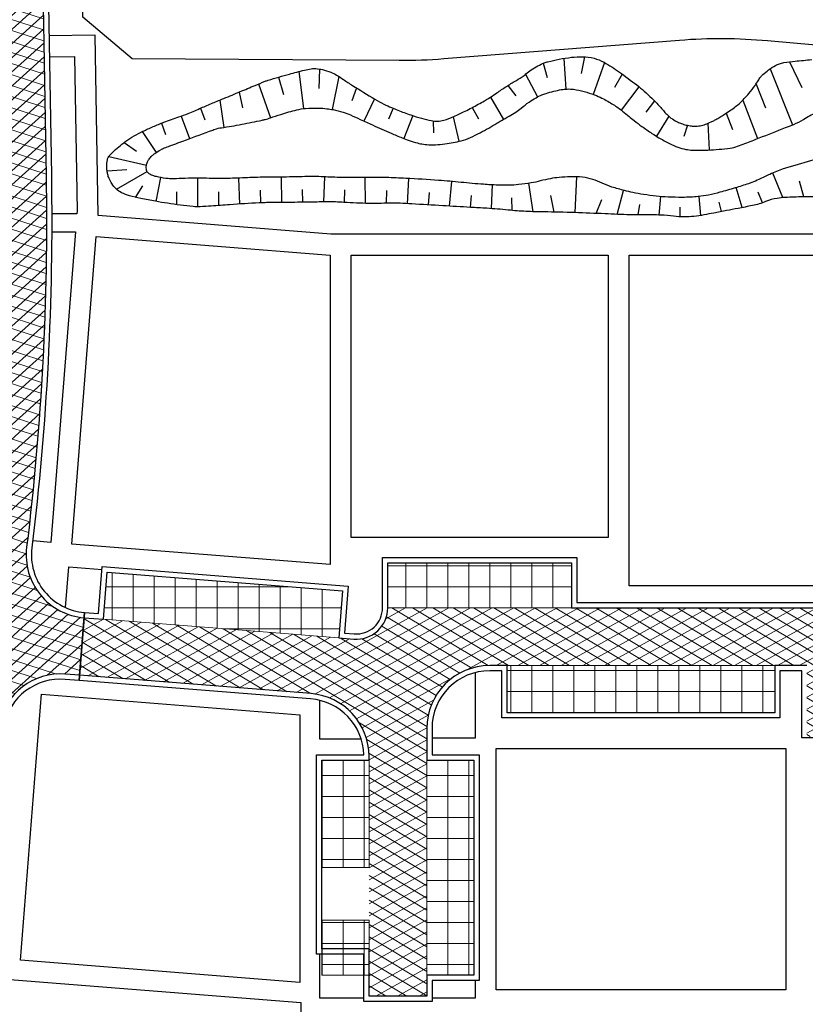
# Model space of a CAD drawing. Header units: metres. Extents: x 174423 to 175128, y 462196 to 462742.
# Tile 5 of 137: x 174603 to 174678, y 462402 to 462496. Entities that reach past the tile are written whole.
import ezdxf

# ---------------------------------------------------------------- set-up
doc = ezdxf.new("R2010")
doc.units = ezdxf.units.M
doc.layers.add('-DR-alg-projectgrens 1-500', color=80, linetype='PROJECTGRENS_1-500')
doc.layers.add('-DR-bs-aangebracht in BRM', color=252, linetype='Continuous', transparency=0.45)
doc.layers.add('-DR-v-vh-arc-asfalt', color=252, linetype='Continuous', lineweight=9)
doc.layers.add('-DR-v-vh-arc-stelconplaten', color=252, linetype='Continuous', lineweight=9)
doc.linetypes.add('PROJECTGRENS_1-500', pattern='A,0.8,-0.32,[133,ltypeshp.shx,S=0.32,R=0,X=-0.32,Y=0],-0.32,3.18', length=4.62)
pattern_1 = [(0, (0, 0), (0, 2), []), (90, (0, 0), (-2, 1.224646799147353e-16), [])]

msp = doc.modelspace()

# ---------------------------------------------------------------- hatches: boundary and pattern name
at = {"layer": '-DR-v-vh-arc-asfalt'}
h = msp.add_hatch(dxfattribs=at)
h.set_pattern_fill('AVH-ASFALT', color=256, scale=0.9999999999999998, angle=102, pattern_type=2)
h.set_pattern_definition([(162, (0, 0), (-0.3090169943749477, -0.9510565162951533), []), (222, (0, 0), (0.6691306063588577, -0.7431448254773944), [])])
edge = h.paths.add_edge_path()
edge.add_line((174612.9946903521, 462649.1067622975), (174605.4314107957, 462647.8769138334))
edge.add_arc((174595.830997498, 462645.0783312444), 9.99999999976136, -7.599027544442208, 16.25174534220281, ccw=False)
edge.add_line((174605.7431753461, 462643.7559355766), (174605.8196191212, 462643.7278439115))
edge.add_line((174605.8196191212, 462643.7278439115), (174605.6802546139, 462643.3485525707))
edge.add_arc((174595.8309974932, 462645.0783312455), 10.00000000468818, 340.11446397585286, 350.0389960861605, ccw=False)
edge.add_line((174605.2347377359, 462641.6769095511), (174603.5719740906, 462637.0799501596))
edge.add_arc((174655.7627324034, 462618.202059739), 55.49999999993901, 160.1144639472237, 168.8422133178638)
edge.add_arc((174657.2612416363, 462617.9715943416), 57.01481789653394, 168.906397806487, 177.9948103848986)
edge.add_line((174600.2813360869, 462619.9665438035), (174599.9699591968, 462596.6235205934))
edge.add_arc((174593.9704929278, 462596.7035486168), 5.999999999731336, 269.2357663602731, 359.23576600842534, ccw=False)
edge.add_line((174593.8904649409, 462590.7040823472), (174593.270382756, 462590.7123537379))
edge.add_line((174593.270382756, 462590.7123537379), (174593.1969978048, 462585.212843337))
edge.add_line((174593.1969978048, 462585.212843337), (174593.8169145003, 462585.2045741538))
edge.add_arc((174593.736886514, 462579.2051078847), 5.999999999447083, -0.7642336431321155, 89.23576636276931, ccw=False)
edge.add_line((174599.7363527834, 462579.1250798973), (174599.7230144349, 462578.1251425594))
edge.add_line((174599.7230144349, 462578.1251425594), (174599.2105305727, 462539.7191079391))
edge.add_line((174599.2105305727, 462539.7191079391), (174599.3054370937, 462534.1730054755))
edge.add_arc((174593.3063153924, 462534.0703467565), 5.999999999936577, -90.76357919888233, 0.9803663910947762, ccw=False)
edge.add_line((174593.226355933, 462528.0708795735), (174592.6197166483, 462528.0789533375))
edge.add_line((174592.6197166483, 462528.0789533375), (174592.5529964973, 462523.0794181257))
edge.add_line((174592.5529964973, 462523.0794181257), (174593.6773812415, 462523.064412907))
edge.add_arc((174593.5973167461, 462517.0649471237), 6.00000000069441, 0.9803663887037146, 89.23541769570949, ccw=False)
edge.add_line((174599.5964384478, 462517.167605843), (174600.2140744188, 462481.0744867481))
edge.add_arc((174350.2506701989, 462476.797040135), 249.9999999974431, -12.042257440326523, 0.980366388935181, ccw=False)
edge.add_line((174594.7491685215, 462424.6387779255), (174591.5478680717, 462409.632274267))
edge.add_arc((174585.6799041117, 462410.8840725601), 6.00000000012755, 264.29536565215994, 347.9577425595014, ccw=False)
edge.add_line((174585.083502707, 462404.9137873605), (174580.7325058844, 462405.3484300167))
edge.add_line((174580.7325058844, 462405.3484300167), (174580.1877203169, 462399.8948459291))
edge.add_line((174580.1877203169, 462399.8948459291), (174582.9773367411, 462399.5948748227))
edge.add_arc((174582.3358469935, 462393.6292658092), 5.99999999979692, -8.923938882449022, 83.86249327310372, ccw=False)
edge.add_line((174588.2632178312, 462392.6985268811), (174588.1024126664, 462391.6875016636))
edge.add_line((174588.1024126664, 462391.6875016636), (174587.9492428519, 462390.6992940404))
edge.add_arc((174837.7932703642, 462352.4800463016), 252.7503689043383, 171.3027474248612, 174.2122891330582)
edge.add_line((174586.3313315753, 462377.9681282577), (174576.8507233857, 462284.4314235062))
edge.add_line((174576.8507233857, 462284.4314235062), (174582.3226877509, 462283.8768011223))
edge.add_line((174582.3226877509, 462283.8768011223), (174588.5628671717, 462345.4430855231))
edge.add_arc((174594.5322828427, 462344.8380429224), 6.000000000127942, 86.72589230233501, 174.212431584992, ccw=False)
edge.add_line((174594.8749600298, 462350.8282492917), (174595.641891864, 462350.7843760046))
edge.add_line((174595.641891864, 462350.7843760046), (174595.9560126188, 462356.2753985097))
edge.add_arc((174596.2986898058, 462362.2656048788), 5.99999999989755, 174.2124316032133, 266.7258923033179, ccw=False)
edge.add_line((174590.3292741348, 462362.8706474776), (174591.8032336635, 462377.4128914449))
edge.add_arc((174837.7918501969, 462352.480259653), 247.248934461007, 171.3128319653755, 174.212445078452, ccw=False)
edge.add_line((174593.3794201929, 462389.824598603), (174593.5304598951, 462390.813128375))
edge.add_arc((174840.7111983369, 462351.9020283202), 250.2246813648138, 167.9677181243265, 171.0539348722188, ccw=False)
edge.add_line((174595.9838774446, 462404.0645586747), (174596.9296921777, 462408.4841829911))
edge.add_line((174596.9296921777, 462408.4841829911), (174601.2052106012, 462428.8171625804))
edge.add_arc((174607.0984678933, 462427.690433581), 5.999999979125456, 85.45463086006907, 169.1762677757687, ccw=False)
edge.add_line((174607.5739587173, 462433.6715629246), (174608.902377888, 462433.5659555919))
edge.add_line((174608.902377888, 462433.5659555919), (174609.3384483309, 462439.0486413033))
edge.add_arc((174609.8139391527, 462445.0297706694), 6.000000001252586, 173.022419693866, 265.45463089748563, ccw=False)
edge.add_arc((174350.2506701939, 462476.7970401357), 255.5000000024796, 353.0224196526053, 360.9803663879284)
edge.add_line((174605.7132693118, 462481.1685905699), (174604.711158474, 462539.7294702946))
edge.add_line((174604.711158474, 462539.7294702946), (174605.7671832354, 462618.8691904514))
edge.add_arc((174655.7627324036, 462618.202059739), 50.00000000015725, 167.5844028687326, 179.2355018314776, ccw=False)
edge.add_line((174606.9320430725, 462628.952119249), (174611.0483230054, 462647.6497633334))
edge.add_line((174611.0483230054, 462647.6497633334), (174612.9946903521, 462649.1067622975))
h = msp.add_hatch(dxfattribs=at)
h.set_pattern_fill('AVH-ASFALT', color=256, scale=0.9999999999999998, angle=89, pattern_type=2)
h.set_pattern_definition([(149, (0, 0), (-0.5150380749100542, -0.8571673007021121), []), (209, (0, 0), (0.4848096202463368, -0.8746197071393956), [])])
edge = h.paths.add_edge_path()
edge.add_line((174678.1994015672, 462427.7109664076), (174678.1994015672, 462434.4908352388))
edge.add_line((174678.1994015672, 462434.4908352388), (174675.1294015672, 462434.4908352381))
edge.add_line((174675.1294015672, 462434.4908352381), (174649.6294015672, 462434.4908352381))
edge.add_line((174649.6294015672, 462434.4908352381), (174647.979401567, 462434.4908352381))
edge.add_arc((174647.9794015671, 462428.4908352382), 5.999999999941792, 90.00000000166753, 180.0000000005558)
edge.add_line((174641.9794015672, 462428.4908352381), (174641.9794015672, 462425.4816843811))
edge.add_line((174641.9794015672, 462425.4816843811), (174641.9794015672, 462404.9816843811))
edge.add_line((174641.9794015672, 462404.9816843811), (174641.9794015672, 462402.9816843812))
edge.add_line((174641.9794015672, 462402.9816843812), (174636.4794015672, 462402.9816843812))
edge.add_line((174636.4794015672, 462402.9816843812), (174636.4794015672, 462404.9816843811))
edge.add_line((174636.4794015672, 462404.9816843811), (174636.4794015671, 462412.7316843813))
edge.add_line((174636.4794015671, 462412.7316843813), (174636.4794015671, 462417.7316843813))
edge.add_line((174636.4794015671, 462417.7316843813), (174636.4794015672, 462425.4816843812))
edge.add_line((174636.4794015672, 462425.4816843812), (174636.4794015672, 462425.8316843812))
edge.add_arc((174630.4794015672, 462425.8316843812), 5.999999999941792, 359.9999999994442, 445.4546309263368)
edge.add_line((174630.9548923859, 462431.8128137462), (174608.902377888, 462433.565955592))
edge.add_line((174608.902377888, 462433.565955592), (174609.3384483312, 462439.0486413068))
edge.add_line((174609.3384483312, 462439.0486413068), (174611.1678128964, 462438.9032095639))
edge.add_line((174611.1678128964, 462438.9032095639), (174633.5970480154, 462437.1201189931))
edge.add_line((174633.5970480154, 462437.1201189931), (174635.0314558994, 462437.006085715))
edge.add_arc((174635.2692013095, 462439.9966503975), 3.000000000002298, 265.4546309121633, 359.8889385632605)
edge.add_line((174638.2691956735, 462439.9908352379), (174655.7692013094, 462439.9908352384))
edge.add_line((174655.7692013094, 462439.9908352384), (174683.9675709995, 462439.9908352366))
edge.add_arc((174683.9675710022, 462445.9908352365), 5.999999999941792, 269.9999999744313, 359.9999994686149)
edge.add_line((174689.9675710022, 462445.9908351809), (174689.967571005, 462446.2908351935))
edge.add_line((174689.967571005, 462446.2908351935), (174689.9675711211, 462458.7908351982))
edge.add_line((174689.9675711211, 462458.7908351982), (174689.9675711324, 462460.003898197))
edge.add_line((174689.9675711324, 462460.003898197), (174688.8052092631, 462466.2658396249))
edge.add_line((174688.8052092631, 462466.2658396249), (174694.2128356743, 462467.2696207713))
edge.add_line((174694.2128356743, 462467.2696207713), (174696.3457305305, 462455.7791692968))
edge.add_arc((174666.9675710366, 462450.3259000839), 29.88000000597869, -5.325147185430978e-07, 10.515741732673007, ccw=False)
edge.add_line((174696.8475710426, 462450.3258998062), (174696.8475708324, 462427.7109664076))
edge.add_line((174696.8475708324, 462427.7109664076), (174678.1994015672, 462427.7109664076))
at = {"layer": '-DR-v-vh-arc-stelconplaten'}
h = msp.add_hatch(dxfattribs=at)
h.set_pattern_fill('AVH-BETONPLAAT_BLOK', color=256, scale=0.9999999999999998, pattern_type=2)
h.set_pattern_definition(pattern_1)
h.paths.add_polyline_path([(174655.7692013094, 462439.9908352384), (174655.7692013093, 462444.2908352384), (174638.2692013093, 462444.2908352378), (174638.2692013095, 462439.9966503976)])
h = msp.add_hatch(dxfattribs=at)
h.set_pattern_fill('AVH-BETONPLAAT_BLOK', color=256, scale=0.9999999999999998, pattern_type=2)
h.set_pattern_definition(pattern_1)
h.paths.add_polyline_path([(174633.5970480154, 462437.1201189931), (174633.9536661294, 462441.6059660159), (174611.5244310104, 462443.3890565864), (174611.1678128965, 462438.9032095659)])
h = msp.add_hatch(dxfattribs=at)
h.set_pattern_fill('AVH-BETONPLAAT_BLOK', color=256, scale=0.9999999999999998, pattern_type=2)
h.set_pattern_definition(pattern_1)
h.paths.add_polyline_path([(174675.1294015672, 462434.4908352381), (174675.1294015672, 462429.9908352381), (174649.6294015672, 462429.9908352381), (174649.6294015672, 462434.4908352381)])
h = msp.add_hatch(dxfattribs=at)
h.set_pattern_fill('AVH-BETONPLAAT_BLOK', color=256, scale=0.9999999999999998, pattern_type=2)
h.set_pattern_definition(pattern_1)
h.paths.add_polyline_path([(174636.4794015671, 462415.2316843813), (174631.9794015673, 462415.2316843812), (174631.979401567, 462425.4816843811), (174636.4794015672, 462425.4816843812)])
h = msp.add_hatch(dxfattribs=at)
h.set_pattern_fill('AVH-BETONPLAAT_BLOK', color=256, scale=0.9999999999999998, pattern_type=2)
h.set_pattern_definition(pattern_1)
h.paths.add_polyline_path([(174641.9794015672, 462425.4816843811), (174641.9794015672, 462404.9816843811), (174646.4794015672, 462404.9816843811), (174646.4794015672, 462425.4816843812)])
h = msp.add_hatch(dxfattribs=at)
h.set_pattern_fill('AVH-BETONPLAAT_BLOK', color=256, scale=0.9999999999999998, pattern_type=2)
h.set_pattern_definition(pattern_1)
h.paths.add_polyline_path([(174636.4794015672, 462404.9816843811), (174631.9794015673, 462404.9816843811), (174631.9794015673, 462410.2316843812), (174636.4794015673, 462410.2316843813)])

# ---------------------------------------------------------------- linework, layer by layer
at = {"layer": '-DR-alg-projectgrens 1-500', "flags": 128}
msp.add_lwpolyline([(174681.5973007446, 462243.5125462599), (174681.058, 462261.019), (174682.966, 462284.801), (174683.583, 462297.765), (174686.249, 462320.652), (174688.507, 462336.11), (174690.024, 462341.923), (174715.341, 462404.33), (174717.601, 462411.68), (174737.648, 462460.859), (174741.719, 462470.505), (174748.8174954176, 462487.3586613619), (174674.4426188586, 462494.0136810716, 0.04199874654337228), (174666.0577772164, 462494.0580673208), (174643.5965542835, 462492.2877370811, -0.02119842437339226), (174639.3615599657, 462492.1340915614), (174613.9155730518, 462492.2899863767), (174609.2232672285, 462496.2598588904), (174608.9575721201, 462517.182709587), (174610.5956108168, 462533.7283149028), (174610.9540414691, 462546.9261407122), (174609.5377019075, 462546.9261407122), (174609.5576061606, 462563.2145506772), (174618.4041220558, 462564.58360208), (174617.8821627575, 462574.521242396), (174609.6591004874, 462573.6964514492), (174609.1962527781, 462609.6936768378), (174614.4864065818, 462610.5266680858), (174612.9706969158, 462619.9735749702), (174609.0880396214, 462619.5310938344), (174608.9272320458, 462630.6163253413), (174611.9378306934, 462638.3239748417), (174653.3349444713, 462646.1372608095), (174694.6818985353, 462654.970900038), (174753.65584954, 462669.6940842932), (174754.2374067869, 462666.5807575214), (174760.4149001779, 462667.3878026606), (174761.8521453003, 462678.247315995), (174772.3394313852, 462679.7783996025), (174801.2688373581, 462672.4202533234), (174803.3914212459, 462678.6153061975), (174801.3912631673, 462679.5941639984), (174797.2767374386, 462686.2291198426), (174795.7751198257, 462697.8273500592), (174787.848539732, 462696.8455267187), (174788.4591136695, 462691.5931226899), (174783.4545685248, 462686.9545733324), (174765.0261672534, 462688.3792341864), (174763.0242693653, 462691.2723908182), (174740.9829572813, 462686.155677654), (174741.9639806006, 462681.4808580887), (174695.5872891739, 462670.3409632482), (174674.2147626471, 462665.2945028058), (174611.4374820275, 462653.0732600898), (174598.8645312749, 462662.13523327), (174595.0223441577, 462656.9130516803), (174598.2662547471, 462653.8008350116), (174601.5634410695, 462645.0663725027), (174585.1842807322, 462641.5586732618), (174585.8464585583, 462637.5875608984), (174468.1056243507, 462610.7709373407), (174467.2560214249, 462614.5686403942), (174459.4445290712, 462613.0280098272), (174458.9501893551, 462618.3943176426), (174449.1204393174, 462618.0455648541), (174449.2902757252, 462624.9096309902), (174429.9505628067, 462629.3682605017), (174428.4125051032, 462620.5774745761), (174434.3719258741, 462618.9092756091), (174430.6410069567, 462597.2567441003), (174453.0229303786, 462592.7961489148), (174457.7870609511, 462586.5717323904), (174474.7794898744, 462527.6626612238), (174488.3963974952, 462479.3962233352), (174491.1789970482, 462461.4260860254), (174515.9643294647, 462468.2096916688), (174535.6773629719, 462396.0507231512), (174500.8343877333, 462386.5209101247), (174501.8615933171, 462382.6610135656), (174505.4836250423, 462383.6990470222), (174513.3867074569, 462351.3168631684), (174573.0903066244, 462348.6251340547), (174564.8637000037, 462275.1553162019), (174544.951, 462280.682), (174541.1711676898, 462282.4329223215), (174531.995, 462278.877), (174531.51, 462278.619), (174530.322, 462277.987), (174523.197, 462274.196), (174512.77, 462266.76), (174511.323, 462265.728), (174510.321, 462265.106), (174492.908, 462254.307), (174458.682, 462233.081), (174433.0178788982, 462217.3395679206), (174430.6775455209, 462218.3936992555), (174424.1837800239, 462214.1380009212), (174422.6535519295, 462205.2010971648), (174428.0210119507, 462195.9942083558), (174430.5816283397, 462197.2740921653), (174431.8292734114, 462199.5886350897), (174481.4636288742, 462229.3806376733), (174511.7460260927, 462247.9955950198), (174520.1082227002, 462251.9168407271), (174528.9933470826, 462255.0447097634), (174538.3891990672, 462257.2736030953), (174544.5280939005, 462258.2922262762), (174554.3216816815, 462259.2606468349), (174563.5931634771, 462259.1911823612), (174572.8653587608, 462258.1660508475), (174582.1605825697, 462256.1491685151), (174620.668, 462248.404), (174620.813, 462250.715), (174679.071, 462234.3), (174681.5973007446, 462243.5125462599)], format="xyb", dxfattribs=at)
at = {"layer": '-DR-bs-aangebracht in BRM'}
for p, q in [((174657.0171900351, 462492.492849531), (174656.7043581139, 462490.9087680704)), ((174653.0843765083, 462491.8788106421), (174653.4559575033, 462490.5154317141)), ((174655.0261069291, 462492.3449041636), (174655.2431122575, 462489.4182746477)), ((174658.9214497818, 462491.9473522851), (174657.8407880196, 462488.9180747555)), ((174676.5439536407, 462492.0173785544), (174677.7206970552, 462489.5589879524)), ((174627.8536678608, 462490.5574213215), (174628.3285351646, 462488.8915208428)), ((174629.7803806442, 462491.0935313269), (174630.2227573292, 462487.5595972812)), ((174631.7478336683, 462491.3304329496), (174631.6898910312, 462489.4711014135)), ((174633.6035716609, 462490.6257109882), (174632.9804763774, 462487.4745534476)), ((174651.3916973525, 462490.8271688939), (174652.5316047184, 462488.6674242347)), ((174660.5944805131, 462490.8535958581), (174659.8739824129, 462489.5781502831)), ((174674.6906291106, 462491.3554558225), (174676.8385010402, 462486.0171594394)), ((174625.9640567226, 462489.9097003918), (174627.0999883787, 462486.6867349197)), ((174635.2783283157, 462489.5329210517), (174634.826962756, 462488.3124687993)), ((174649.704769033, 462489.7549425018), (174650.4758457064, 462488.7904672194)), ((174662.1919886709, 462489.6505182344), (174660.4978896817, 462487.4246933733)), ((174673.3487164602, 462489.9026794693), (174674.2418134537, 462487.6237702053)), ((174624.1171828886, 462489.1422004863), (174624.4194322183, 462487.6398158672)), ((174648.0437671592, 462488.6413414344), (174649.2819062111, 462486.5287469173)), ((174622.2695875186, 462488.3764385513), (174622.6408767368, 462485.7708740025)), ((174636.9877304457, 462488.4947415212), (174635.9991404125, 462486.3661735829)), ((174646.3032307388, 462487.6571663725), (174646.9011192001, 462486.5756785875)), ((174663.6634033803, 462488.2973329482), (174662.8663478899, 462487.2302244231)), ((174672.0797189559, 462488.3595938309), (174673.5023820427, 462484.7068326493)), ((174618.5767769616, 462486.8405932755), (174619.3701231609, 462484.697400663)), ((174620.4269301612, 462487.5989780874), (174620.8344770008, 462486.4940261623)), ((174638.769864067, 462487.5911754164), (174638.3193060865, 462486.5612217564)), ((174640.644027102, 462486.8947412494), (174639.7806415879, 462484.7155611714)), ((174644.5084744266, 462486.7753353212), (174645.0462430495, 462484.4435620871)), ((174665.0287869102, 462486.8375927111), (174663.8605917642, 462484.9243190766)), ((174670.5109776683, 462487.1262481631), (174671.1005440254, 462485.5670923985)), ((174616.6945673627, 462486.1652186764), (174617.0964317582, 462485.0841771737)), ((174642.575736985, 462486.3866490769), (174642.6192787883, 462485.2455045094)), ((174666.8080435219, 462485.9711187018), (174666.4747416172, 462484.8897229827)), ((174668.7642799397, 462486.1594648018), (174668.8938848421, 462483.6166397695)), ((174614.8620785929, 462485.3650827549), (174616.1931648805, 462483.3750583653)), ((174613.1538310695, 462484.330546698), (174614.325131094, 462483.5175324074)), ((174611.6837401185, 462482.983374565), (174615.284777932, 462482.1819390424)), ((174611.5249193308, 462481.6156691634), (174613.3914128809, 462481.7444733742)), ((174612.4233148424, 462479.8728751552), (174615.3438102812, 462481.55376546)), ((174675.9085459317, 462479.0744538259), (174674.9347972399, 462481.4053556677)), ((174614.2447856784, 462479.0953372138), (174614.9266004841, 462480.2002349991)), ((174616.2070434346, 462478.7101713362), (174616.6305194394, 462480.993168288)), ((174620.1719408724, 462478.1997290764), (174620.1829563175, 462480.9236148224)), ((174624.162983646, 462478.4638655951), (174624.0699112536, 462480.9355809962)), ((174628.1589211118, 462478.6117809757), (174628.1357681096, 462481.0359171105)), ((174632.1585312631, 462478.6674495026), (174632.2658233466, 462481.0500083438)), ((174636.1550214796, 462478.530177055), (174636.1243383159, 462480.998432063)), ((174640.1529058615, 462478.5000496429), (174640.2854161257, 462480.8969548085)), ((174644.1460853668, 462478.2665614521), (174644.3587271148, 462480.6174634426)), ((174648.1390370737, 462478.0293138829), (174648.2455722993, 462480.2931143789)), ((174652.1274064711, 462477.7343618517), (174651.7063105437, 462480.440755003)), ((174656.1263298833, 462477.6455500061), (174656.2916401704, 462481.0637692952)), ((174677.9067774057, 462479.148619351), (174677.4756777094, 462480.6479133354)), ((174618.1837913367, 462478.406973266), (174618.1588440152, 462479.6443767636)), ((174622.167414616, 462478.3309052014), (174622.1735832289, 462479.615906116)), ((174626.1590739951, 462478.588145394), (174626.1327933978, 462479.8002062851)), ((174630.1587455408, 462478.6382212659), (174630.1263160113, 462479.8532311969)), ((174634.1572275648, 462478.6202829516), (174634.1725440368, 462479.807685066)), ((174638.1547020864, 462478.5414616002), (174638.1867006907, 462479.7625820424)), ((174642.1495152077, 462478.3836408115), (174642.2291575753, 462479.5786213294)), ((174646.1426371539, 462478.1491691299), (174646.2418581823, 462479.2877419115)), ((174654.1270277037, 462477.6976058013), (174653.8086445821, 462479.2644826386)), ((174660.1230510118, 462477.4841598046), (174660.7369886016, 462479.7687669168)), ((174672.0352453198, 462478.1286515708), (174671.4486509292, 462480.0342140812)), ((174673.979570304, 462478.585918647), (174673.5607294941, 462479.59165152)), ((174650.1313069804, 462477.8547567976), (174650.0888374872, 462479.0613765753)), ((174658.1248879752, 462477.5697738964), (174658.6528656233, 462478.9064303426)), ((174662.1221538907, 462477.4270845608), (174662.2841052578, 462478.4150729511)), ((174664.1220848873, 462477.4207664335), (174664.2701476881, 462479.1736871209)), ((174668.1061648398, 462477.3789714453), (174667.9257062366, 462479.1812996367)), ((174670.0712609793, 462477.7508089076), (174669.8456258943, 462478.6318144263)), ((174666.1136374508, 462477.2538111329), (174666.1155805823, 462478.1773374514))]:
    msp.add_line(p, q, dxfattribs=at)
at = {"layer": '-DR-bs-aangebracht in BRM', "flags": 128}
for points in [[(174605.7671832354, 462618.8691904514), (174604.711158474, 462539.7294702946), (174604.7704124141, 462536.2668165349), (174604.804631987, 462534.2671093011), (174605.0956333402, 462517.2617096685), (174605.7132693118, 462481.1685905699, -0.03473705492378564), (174603.8583765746, 462445.7586563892, 0.4267022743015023), (174609.3384483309, 462439.0486413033), (174608.902377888, 462433.5659555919), (174607.5739587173, 462433.6715629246, 0.3824711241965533), (174601.2052106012, 462428.8171625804)], [(174605.4639040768, 462558.6671830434), (174605.2112155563, 462539.730412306), (174605.2703392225, 462536.2753714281), (174605.3045587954, 462534.2756641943), (174605.5955601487, 462517.2702645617), (174606.2131961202, 462481.1771454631, -0.03473705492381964), (174604.3546734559, 462445.6979159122, 0.4267032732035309), (174609.3780910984, 462439.547067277), (174608.8627351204, 462433.0675296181), (174607.5343344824, 462433.1731354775, 0.3827049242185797), (174601.6954745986, 462428.7188611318)], [(174678.1994015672, 462434.4908352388), (174675.1294015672, 462434.4908352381), (174675.1294015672, 462429.9908352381), (174649.6294015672, 462429.9908352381), (174649.6294015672, 462434.4908352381), (174647.979401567, 462434.4908352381, 0.4142135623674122), (174641.9794015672, 462428.4908352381), (174641.9794015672, 462425.4816843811), (174646.4794015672, 462425.4816843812), (174646.4794015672, 462404.9816843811), (174641.9794015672, 462404.9816843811), (174641.9794015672, 462402.9816843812), (174636.4794015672, 462402.9816843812), (174636.4794015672, 462407.4816843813), (174631.9794015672, 462407.4816843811), (174631.979401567, 462425.4816843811), (174636.4794015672, 462425.4816843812), (174636.4794015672, 462425.8316843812, 0.3911641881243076), (174630.9548923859, 462431.8128137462), (174608.902377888, 462433.565955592), (174609.3384483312, 462439.0486413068), (174611.1678128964, 462438.9032095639), (174611.5244310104, 462443.3890565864), (174633.9536661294, 462441.6059660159), (174633.5970480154, 462437.1201189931), (174635.0314558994, 462437.006085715, 0.437067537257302), (174638.2691956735, 462439.9908352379), (174638.2692013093, 462444.2908352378), (174655.7692013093, 462444.2908352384), (174655.7692013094, 462439.9908352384), (174683.9675709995, 462439.9908352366, 0.4142135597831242)]]:
    msp.add_lwpolyline(points, format="xyb", dxfattribs=at)
at = {"layer": '-DR-bs-aangebracht in BRM', "ltscale": 0.2}
for points in [[(174692.1804956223, 462397.5909664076, 0.3063084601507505), (174712.5959106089, 462411.3927452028), (174729.2913391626, 462452.9700328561, 0.3226277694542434), (174727.4397715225, 462460.9483270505), (174718.5113344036, 462468.743141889, 0.1482360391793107), (174709.5189194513, 462472.7954813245), (174705.1320281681, 462473.3648050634), (174692.4172936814, 462471.0046548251), (174684.3453831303, 462475.6004011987), (174632.8502672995, 462475.60032454), (174610.67911081, 462477.362898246), (174610.384919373, 462494.5547184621), (174605.9852962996, 462494.4950475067)], [(174599.1171950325, 462392.4539074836, -0.01105931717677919), (174601.1183580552, 462402.9692921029), (174601.4763615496, 462404.6474790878), (174629.9794015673, 462402.3815301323), (174629.9794015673, 462400.9816843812)]]:
    msp.add_lwpolyline(points, format="xyb", dxfattribs=at)
for points in [[(174606.019516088, 462492.4953276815), (174608.4193104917, 462492.5278754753), (174608.6712397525, 462477.8057523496), (174608.6488912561, 462477.5246338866), (174606.2496527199, 462477.5188066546)], [(174606.2488011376, 462475.8187995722), (174608.5137173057, 462475.8243005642), (174606.1604627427, 462446.2230560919), (174604.4348576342, 462446.3602391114)], [(174607.5705046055, 462440.008117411), (174607.8782777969, 462443.879551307), (174611.0418532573, 462443.6280518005)], [(174646.5794015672, 462433.8096696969), (174646.5794015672, 462427.5816843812), (174642.4794015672, 462427.5816843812)], [(174635.726067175, 462427.4816843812), (174631.779401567, 462427.4816843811), (174631.779401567, 462431.1758400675)], [(174635.9794015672, 462402.7816843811), (174631.7794015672, 462402.7816843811), (174631.7794015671, 462406.9816843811)], [(174646.5794015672, 462404.4816843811), (174646.5794015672, 462402.7816843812), (174642.4794015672, 462402.7816843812)]]:
    msp.add_lwpolyline(points, dxfattribs=at)
at = {"layer": '-DR-bs-aangebracht in BRM'}
for points in [[(174679.818934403, 462479.1418470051, 0.006009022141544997), (174677.7904849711, 462479.1476336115, 0.01223086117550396), (174676.1571620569, 462479.0926912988, 0.02464852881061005), (174675.3505324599, 462479.0057464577, 0.06009690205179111), (174674.2636723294, 462478.6970832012, -0.05149340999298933), (174673.002793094, 462478.3155097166, -0.0001348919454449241), (174671.6324891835, 462478.0509817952, -0.0001703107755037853), (174670.5470335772, 462477.8421291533, -0.0001440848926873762), (174669.3210460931, 462477.6070360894, -0.0001893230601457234), (174668.387885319, 462477.4287399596, -0.02279352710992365), (174667.4362089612, 462477.2918765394, -0.02330292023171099), (174666.4969432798, 462477.2442553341, -0.03781366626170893), (174665.500341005, 462477.3156657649, 0.03136457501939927), (174664.3005638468, 462477.4171854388, 0.007708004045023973), (174662.6272482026, 462477.4277108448, -0.01003486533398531), (174661.341935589, 462477.4417771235, -0.00365375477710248), (174658.9640318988, 462477.5329429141, 0.003021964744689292), (174656.0891428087, 462477.6468006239, 0.005746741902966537), (174653.1419237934, 462477.7117862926, -0.00988141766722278), (174651.4281682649, 462477.7637548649, -0.01302332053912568), (174649.7383563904, 462477.8926365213, 0.0107839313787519), (174647.6984647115, 462478.0574099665, 6.205120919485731e-05), (174646.1424035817, 462478.1491828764, 3.662968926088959e-05), (174643.5063839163, 462478.3041272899, 0.0001146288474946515), (174640.545631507, 462478.477260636, 0.0003065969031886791), (174639.4386267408, 462478.5410582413, 0.02461261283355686), (174638.3612623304, 462478.5493957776, -0.01406425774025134), (174636.4767424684, 462478.5242360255, -0.01370654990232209), (174634.0872776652, 462478.6251028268, 0.02039405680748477), (174632.4802238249, 462478.6714261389, 0.0009387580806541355), (174630.9532191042, 462478.6502865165, -0.0006948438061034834), (174628.8901963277, 462478.6207197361, -0.001062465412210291), (174626.7265229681, 462478.5973161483, 0.003889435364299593), (174626.1355160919, 462478.5875813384, 0.00974616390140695), (174626.0286863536, 462478.5829055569, 0.0003679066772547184), (174623.2020272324, 462478.4018423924, 0.0031732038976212), (174621.4527660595, 462478.2773472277, -0.005238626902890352), (174620.3928616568, 462478.2063128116, -0.04043627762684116), (174619.7233659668, 462478.2226424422, -0.01102777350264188), (174617.2912920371, 462478.5338528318, -0.006414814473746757), (174616.1208788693, 462478.7253203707, -0.005420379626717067), (174614.7415063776, 462478.9846317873, -0.02511462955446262), (174613.6465202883, 462479.2605947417, -0.03590275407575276), (174612.9092568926, 462479.5455993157, -0.07696166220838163), (174612.4188802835, 462479.8769760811, -0.0656026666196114), (174611.9766224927, 462480.4107730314, -0.03409378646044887), (174611.7163021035, 462480.8956568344, -0.04683374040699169), (174611.5859852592, 462481.2749433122, -0.03111444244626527), (174611.5234603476, 462481.628285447, -0.02555257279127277), (174611.4964672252, 462482.0642491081, -0.05298521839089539), (174611.5554373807, 462482.6822786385, -0.1012530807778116), (174611.6837401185, 462482.983374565, -0.0402182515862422), (174611.8996438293, 462483.2476339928, -0.02325773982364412), (174612.3273650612, 462483.6532403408, -0.00860662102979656), (174612.9419355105, 462484.1658075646, -0.01481122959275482), (174613.3126610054, 462484.4466493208, -0.02171505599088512), (174614.0952179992, 462484.9540816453, -0.02153889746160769), (174614.9254134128, 462485.3955929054, -0.01001776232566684), (174615.9084246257, 462485.8412801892, -0.009692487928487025), (174616.9417827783, 462486.2615243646, -0.01223144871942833), (174618.3619801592, 462486.7677452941, 0.01916806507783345), (174619.2638598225, 462487.1033840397, 0.004291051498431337), (174620.4803512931, 462487.6222849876, -0.004672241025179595), (174621.5979641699, 462488.0980020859, -5.955539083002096e-05), (174622.6603562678, 462488.5383859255, 4.142740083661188e-05), (174624.194851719, 462489.174399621, 0.0004053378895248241), (174625.6219381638, 462489.7673894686, -0.0006039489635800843), (174626.5799127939, 462490.1650056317, -0.02558311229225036), (174626.8684071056, 462490.2674001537, -0.003718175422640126), (174628.8899627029, 462490.8541090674, -0.009890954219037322), (174630.3182985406, 462491.2268196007, -0.02166176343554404), (174630.9801683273, 462491.3555870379, -0.05691283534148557), (174631.4086557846, 462491.3706463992, -0.03752121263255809), (174632.0501666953, 462491.271341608, -0.03447923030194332), (174632.8287416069, 462491.0326161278, -0.04465551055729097), (174633.3938051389, 462490.7556754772, -0.01535032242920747), (174634.0467296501, 462490.3319472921, 0.01161730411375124), (174634.9051705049, 462489.7656939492, 0.006125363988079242), (174637.0432218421, 462488.4618021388, 0.01581250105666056), (174637.8929854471, 462487.9934189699, 0.01800456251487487), (174638.6307306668, 462487.6495839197, 0.01137646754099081), (174639.8280037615, 462487.175020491, 0.00959115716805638), (174640.4673027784, 462486.9521518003, 0.00613380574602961), (174641.4773546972, 462486.6352843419, 0.02839447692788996), (174642.4107159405, 462486.4118655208, 0.04662330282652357), (174642.9938946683, 462486.362177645, 0.0662160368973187), (174643.6116838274, 462486.4495033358, 0.04047909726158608), (174644.5665613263, 462486.8019341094, 0.005615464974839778), (174645.6271927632, 462487.3086896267, 0.009086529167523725), (174646.2732043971, 462487.6410157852, 0.003958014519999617), (174647.4841001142, 462488.3044371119, 0.01183359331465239), (174647.881952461, 462488.539040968, 0.01515969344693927), (174648.5433916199, 462488.9788300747, -0.01097552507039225), (174649.4517755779, 462489.59383406, -0.01060021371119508), (174650.3324378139, 462490.1361914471, 0.01265039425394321), (174651.06854162, 462490.5936953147, 0.02499077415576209), (174651.4318402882, 462490.8593415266, -0.01767150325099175), (174651.9399016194, 462491.2423717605, -0.02791424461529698), (174652.576122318, 462491.6366937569, -0.03180285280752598), (174653.1719398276, 462491.9138841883, -0.03223087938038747), (174653.527814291, 462492.0268692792, -0.01111028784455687), (174654.5837320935, 462492.2638374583, -0.02332627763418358), (174655.7820260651, 462492.4472685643, -0.0275663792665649), (174656.8067486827, 462492.498685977, -0.06071964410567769), (174657.9178967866, 462492.3576259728, -0.06653180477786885), (174658.8677299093, 462491.9777741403, -0.01373981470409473), (174659.6039059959, 462491.5357093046, -0.01341609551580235), (174660.3321523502, 462491.0427244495, -0.00871992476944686), (174661.9844690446, 462489.8141537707, -0.0192590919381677), (174662.7005195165, 462489.2167516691, -0.01058254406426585), (174663.4102682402, 462488.5489097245, -0.009433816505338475), (174664.1758034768, 462487.7685014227, -0.01718757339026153), (174664.5215029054, 462487.3763607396, 0.01898533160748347), (174664.83576182, 462487.0224567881, 0.04396748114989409), (174665.2474684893, 462486.6622217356, 0.03841369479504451), (174665.7796704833, 462486.3328788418, 0.02815470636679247), (174666.1376747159, 462486.1725458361, 0.02369601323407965), (174666.580370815, 462486.0271228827, 0.03031193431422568), (174667.0626021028, 462485.9246412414, 0.03472384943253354), (174667.4917313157, 462485.8905073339, 0.04480461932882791), (174668.0175844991, 462485.932450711, 0.0454412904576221), (174668.5202687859, 462486.0661558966, 0.01611794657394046), (174669.0605092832, 462486.2838268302, 0.02433726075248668), (174669.4055919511, 462486.4564833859, 0.00579712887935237), (174669.8093915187, 462486.6899268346, 0.005748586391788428), (174670.2110565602, 462486.9346807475, 0.009271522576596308), (174670.7842180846, 462487.3079938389, 0.01014798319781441), (174671.2942475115, 462487.6691462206, 0.02466137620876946), (174671.7294032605, 462488.0251978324, 0.01969306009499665), (174672.2325957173, 462488.517485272, 0.01813849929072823), (174672.6669666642, 462489.0120417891, 0.01246023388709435), (174673.2539730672, 462489.7691629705, 0.02871635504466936), (174673.5478220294, 462490.2204530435, -0.0366824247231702), (174673.7835736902, 462490.570215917, -0.04433262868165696), (174673.9976483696, 462490.7977068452, -0.01942564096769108), (174674.5473594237, 462491.2498514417, -0.03136591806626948), (174675.1979845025, 462491.6824354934, -0.06070733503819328), (174675.5703631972, 462491.8410980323, -0.03085735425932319), (174676.0098155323, 462491.9392863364, -0.01290761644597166), (174677.0760416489, 462492.0811918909, -0.007142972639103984), (174678.6551457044, 462492.2272220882, -0.02974054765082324)], [(174679.0678262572, 462482.728962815), (174677.3612682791, 462482.2382668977), (174676.1666772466, 462481.8947800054, 0.02541208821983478), (174675.9393232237, 462481.816703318, 0.004454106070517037), (174674.6718894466, 462481.294951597, 0.0145520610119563), (174673.6229513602, 462480.815754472, -0.02237796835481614), (174672.9358520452, 462480.5147630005, -0.01412999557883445), (174672.621549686, 462480.4036269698, -0.003526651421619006), (174671.3475590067, 462480.0031564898, -0.008585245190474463), (174669.9008621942, 462479.5866199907, -0.01176997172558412), (174668.83405349, 462479.3259712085, -0.03156540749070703), (174667.8475575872, 462479.1738663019, -0.02088211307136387), (174666.341338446, 462479.1013396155, -0.0129080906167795), (174664.9758817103, 462479.1279128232, -0.01559027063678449), (174663.8483434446, 462479.2142829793, -0.01120863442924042), (174662.6382735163, 462479.3725405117, -0.0132657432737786), (174661.6235639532, 462479.5561301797, -0.01364647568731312), (174660.8167600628, 462479.7474336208, -0.009107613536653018), (174659.6222923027, 462480.0887352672, -0.04238671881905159), (174658.6997514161, 462480.4585546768, 0.0436591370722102), (174657.8030902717, 462480.8153587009, 0.04364381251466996), (174656.8116945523, 462481.0206852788, 0.03814095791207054), (174655.6546702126, 462481.0678532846, 0.01543946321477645), (174654.5950225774, 462480.997413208, 0.01954394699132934), (174653.7637329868, 462480.8833704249, 0.02233476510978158), (174652.7952256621, 462480.6667102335, -0.02472475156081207), (174651.9193143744, 462480.4751535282, -0.0160940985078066), (174650.7235625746, 462480.3143468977, -0.02178263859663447), (174649.8334323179, 462480.2627187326, -0.01188213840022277), (174648.7498217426, 462480.2728895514, -0.009408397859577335), (174647.3831576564, 462480.3439724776, -0.008268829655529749), (174645.2498179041, 462480.5307277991, 0.008215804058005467), (174643.1027314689, 462480.7189159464, 0.004350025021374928), (174639.9932398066, 462480.9128680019, 0.007229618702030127), (174638.1200112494, 462480.9862133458, 0.009852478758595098), (174636.0004978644, 462480.9967499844, -0.008921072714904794), (174633.6597195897, 462481.0040264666, -0.007519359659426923), (174631.9168408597, 462481.0667774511, 0.0149403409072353), (174631.039144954, 462481.0853423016, 0.004560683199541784), (174630.1189888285, 462481.0689147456, -0.003469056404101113), (174628.9093428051, 462481.0446770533, -0.001315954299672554), (174627.7608493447, 462481.0326583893, 0.001271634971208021), (174626.5723318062, 462481.0203262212, 0.009025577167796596), (174624.6533911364, 462480.9608782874, -0.009189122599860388), (174622.7685786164, 462480.9031046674, -0.007696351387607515), (174621.7063964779, 462480.9064266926, 0.004406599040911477), (174619.8513930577, 462480.9244333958, 0.01118857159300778), (174618.6798870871, 462480.8992625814, -0.01192570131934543), (174617.5807397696, 462480.8772673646, -0.03535828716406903), (174617.1237288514, 462480.9113910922, -0.01758534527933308), (174616.2180762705, 462481.0765507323, -0.04953957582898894), (174615.7600477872, 462481.2255702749, -0.06989768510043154), (174615.4688706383, 462481.4053428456, -0.1544659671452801), (174615.2898773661, 462481.683614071, -0.1142042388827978), (174615.2732012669, 462482.1260842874, -0.0492419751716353), (174615.3821558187, 462482.4936690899, -0.06596967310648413), (174615.5242040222, 462482.7427368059, -0.03393087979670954), (174615.8155766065, 462483.0763637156, -0.04384770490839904), (174616.0785114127, 462483.2966768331, -0.02390593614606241), (174616.6330303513, 462483.6458677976, -0.03881475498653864), (174616.9991151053, 462483.8166916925, -0.0007916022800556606), (174617.5100592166, 462484.0075079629, -0.0002698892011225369), (174619.009874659, 462484.564001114, -0.0004056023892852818), (174621.5981638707, 462485.52038661, -0.00500837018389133), (174621.8086078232, 462485.5955671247, -0.04977925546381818), (174622.4116699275, 462485.7390770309, 0.0156897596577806), (174624.3472479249, 462486.0624200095, 0.002112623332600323), (174626.288603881, 462486.4582289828, 0.01314057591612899), (174626.5986836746, 462486.5313657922, 0.0204519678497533), (174627.0787973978, 462486.679256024, -0.009867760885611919), (174628.066857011, 462487.0066580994, -0.005973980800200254), (174628.8474854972, 462487.2381542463, -0.006264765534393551), (174629.5970629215, 462487.4406210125, -0.04258223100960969), (174630.4401878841, 462487.5820269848, -0.0292590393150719), (174631.6828654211, 462487.6100609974, -0.01822694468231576), (174632.4673886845, 462487.5531654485, -0.0244280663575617), (174633.047167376, 462487.4609735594, -0.02199896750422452), (174634.0146183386, 462487.2133973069, -0.02936148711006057), (174634.7169067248, 462486.9544713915, -0.007548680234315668), (174635.6500553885, 462486.5298603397, 0.006064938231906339), (174636.8098948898, 462485.9979381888, 0.002299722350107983), (174638.5840216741, 462485.2199453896, 0.003912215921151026), (174639.6325202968, 462484.7756041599, 0.01740776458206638), (174640.2921822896, 462484.5286547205, 0.01461470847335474), (174641.0950556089, 462484.2854181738, 0.0299696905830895), (174641.6670992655, 462484.1664669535, 0.02622645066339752), (174642.3317686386, 462484.1047039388, 0.02798683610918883), (174642.8044493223, 462484.1121460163, 0.01443846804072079), (174643.7156300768, 462484.2041002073, 0.02838991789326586), (174645.2670443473, 462484.496385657, 0.04849437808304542), (174646.1397335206, 462484.8049839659, 0.01073166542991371), (174647.0660075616, 462485.2619104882, 0.01194283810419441), (174647.878898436, 462485.7098194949, 0.0001558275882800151), (174648.6663113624, 462486.1688674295, 0.0002913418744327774), (174649.0872485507, 462486.4147711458, 0.0007813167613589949), (174649.821522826, 462486.8458360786, 0.000896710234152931), (174650.4600427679, 462487.223574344, 0.04642588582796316), (174650.9767659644, 462487.599365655, -0.03148470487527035), (174651.7209667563, 462488.1753038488, -0.02065965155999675), (174652.3990784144, 462488.5951378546, -0.02736329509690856), (174652.9392685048, 462488.8616551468, -0.0252361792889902), (174653.3422038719, 462489.0101828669, -0.01400512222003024), (174654.0866807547, 462489.2199871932, -0.02183658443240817), (174654.7944791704, 462489.3656886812, -0.02730974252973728), (174655.3692817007, 462489.426116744, -0.04917144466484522), (174655.9712606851, 462489.3971235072, -0.02904054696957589), (174656.9688892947, 462489.1902633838, -0.02274645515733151), (174657.956773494, 462488.8759892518, -0.03014058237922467), (174658.6733898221, 462488.5613232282, -0.02277196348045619), (174659.7456178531, 462487.9480449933, -0.02561849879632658), (174660.6417069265, 462487.3132933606, -0.01068189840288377), (174661.2468368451, 462486.8149738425, 0.01322105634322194), (174661.737816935, 462486.4148219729, 0.008817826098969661), (174662.4807941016, 462485.861933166, 0.007023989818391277), (174663.4350099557, 462485.1977574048, 0.01782222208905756), (174664.1017730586, 462484.7812363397, 0.01220081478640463), (174665.110324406, 462484.2324391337, 0.03218387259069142), (174665.906995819, 462483.8865689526, 0.03619596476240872), (174666.6508669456, 462483.6783848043, 0.04218742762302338), (174667.3200065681, 462483.6002795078, 0.01953912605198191), (174668.7725044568, 462483.6107362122, 0.020256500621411), (174670.880076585, 462483.794091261, 0.05836493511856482), (174671.594712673, 462483.9719199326, 0.001883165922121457), (174672.2907559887, 462484.2372943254, 0.0009559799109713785), (174673.6588839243, 462484.7678258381, 0.0007050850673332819), (174676.1625294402, 462485.7482679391, 0.002264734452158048), (174676.9401720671, 462486.0581370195, 0.04450832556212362), (174677.862091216, 462486.529548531, -0.03349961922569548), (174679.0718714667, 462487.1820903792, -0.01285500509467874)], [(174696.9675708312, 462427.5909664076), (174677.6994015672, 462427.5909664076), (174677.6994015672, 462433.9908352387), (174675.6294015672, 462433.9908352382), (174675.6294015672, 462429.4908352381), (174649.1294015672, 462429.4908352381), (174649.1294015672, 462433.9908352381), (174647.979401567, 462433.9908352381, 0.4142135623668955), (174642.4794015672, 462428.4908352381), (174642.4794015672, 462425.9816843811), (174646.9794015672, 462425.9816843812), (174646.9794015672, 462404.4816843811), (174642.4794015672, 462404.4816843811), (174642.4794015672, 462402.4816843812), (174635.9794015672, 462402.4816843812), (174635.9794015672, 462406.9816843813), (174631.4794015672, 462406.9816843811), (174631.479401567, 462425.9816843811), (174635.9773557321, 462425.9816843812, 0.383322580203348), (174630.915268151, 462431.3143862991), (174608.8627351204, 462433.0675296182), (174609.3780910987, 462439.5470672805), (174610.7090096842, 462439.4412612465), (174611.0656277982, 462443.9271082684), (174634.4917178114, 462442.0647692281), (174634.1350996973, 462437.5789222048), (174635.0710801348, 462437.5045131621, 0.4370124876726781), (174637.7691956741, 462439.9913422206), (174637.7692019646, 462444.7908352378), (174656.2692013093, 462444.7908352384), (174656.2692013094, 462440.4908352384), (174683.9675709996, 462440.4908352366, 0.4036002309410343)]]:
    msp.add_lwpolyline(points, format="xyb", dxfattribs=at)
at = {"layer": '-DR-bs-aangebracht in BRM', "ltscale": 0.2}
for points in [[(174608.1523099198, 462446.0647072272), (174610.4822149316, 462475.3722411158), (174632.7720544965, 462473.6002322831), (174632.7720544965, 462444.1074744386)], [(174634.7720544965, 462473.6003274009), (174659.2675715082, 462473.6003274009), (174659.2675715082, 462446.6908352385), (174634.7720544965, 462446.6908352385)], [(174661.2675715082, 462473.6003274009), (174682.2675709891, 462473.6003974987), (174682.2675710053, 462442.0908352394), (174661.2675715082, 462442.0908352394)], [(174605.2899282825, 462431.7465143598), (174629.879401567, 462429.7916880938), (174629.8794015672, 462404.2954745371), (174603.2757471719, 462406.4104251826)], [(174676.1794015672, 462426.5823444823), (174676.1794015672, 462403.5909664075), (174648.5794015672, 462403.5909664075), (174648.5794015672, 462426.5823444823)]]:
    msp.add_lwpolyline(points, close=True, dxfattribs=at)
at = {"layer": '-DR-v-vh-arc-asfalt', "flags": 128}
for points in [[(174605.7671832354, 462618.8691904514), (174604.711158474, 462539.7294702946), (174604.7704124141, 462536.2668165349), (174604.804631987, 462534.2671093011), (174605.0956333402, 462517.2617096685), (174605.7132693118, 462481.1685905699, -0.03473705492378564), (174603.8583765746, 462445.7586563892, 0.4267022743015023), (174609.3384483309, 462439.0486413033), (174608.902377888, 462433.5659555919), (174607.5739587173, 462433.6715629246, 0.3824711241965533), (174601.2052106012, 462428.8171625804)], [(174678.1994015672, 462434.4908352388), (174675.1294015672, 462434.4908352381), (174675.1294015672, 462429.9908352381), (174649.6294015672, 462429.9908352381), (174649.6294015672, 462434.4908352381), (174647.979401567, 462434.4908352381, 0.4142135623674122), (174641.9794015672, 462428.4908352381), (174641.9794015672, 462425.4816843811), (174646.4794015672, 462425.4816843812), (174646.4794015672, 462404.9816843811), (174641.9794015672, 462404.9816843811), (174641.9794015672, 462402.9816843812), (174636.4794015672, 462402.9816843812), (174636.4794015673, 462407.4816843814), (174631.9794015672, 462407.4816843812), (174631.979401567, 462425.4816843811), (174636.4794015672, 462425.4816843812), (174636.4794015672, 462425.8316843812, 0.3911641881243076), (174630.9548923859, 462431.8128137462), (174608.902377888, 462433.565955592), (174609.3384483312, 462439.0486413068), (174611.1678128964, 462438.9032095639), (174611.5244310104, 462443.3890565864), (174633.9536661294, 462441.6059660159), (174633.5970480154, 462437.1201189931), (174635.0314558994, 462437.006085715, 0.437067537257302), (174638.2691956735, 462439.9908352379), (174638.2692013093, 462444.2908352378), (174655.7692013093, 462444.2908352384), (174655.7692013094, 462439.9908352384), (174683.9675709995, 462439.9908352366, 0.4142135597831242)]]:
    msp.add_lwpolyline(points, format="xyb", dxfattribs=at)
at = {"layer": '-DR-v-vh-arc-stelconplaten'}
for points in [[(174655.7692013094, 462439.9908352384), (174655.7692013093, 462444.2908352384), (174638.2692013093, 462444.2908352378), (174638.2692013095, 462439.9966503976)], [(174633.5970480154, 462437.1201189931), (174633.9536661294, 462441.6059660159), (174611.5244310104, 462443.3890565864), (174611.1678128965, 462438.9032095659)], [(174675.1294015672, 462434.4908352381), (174675.1294015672, 462429.9908352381), (174649.6294015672, 462429.9908352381), (174649.6294015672, 462434.4908352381)], [(174636.4794015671, 462415.2316843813), (174631.9794015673, 462415.2316843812), (174631.979401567, 462425.4816843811), (174636.4794015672, 462425.4816843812)], [(174641.9794015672, 462425.4816843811), (174641.9794015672, 462404.9816843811), (174646.4794015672, 462404.9816843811), (174646.4794015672, 462425.4816843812)], [(174636.4794015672, 462404.9816843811), (174631.9794015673, 462404.9816843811), (174631.9794015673, 462410.2316843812), (174636.4794015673, 462410.2316843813)]]:
    msp.add_lwpolyline(points, close=True, dxfattribs=at)

doc.saveas('drawing.dxf')
